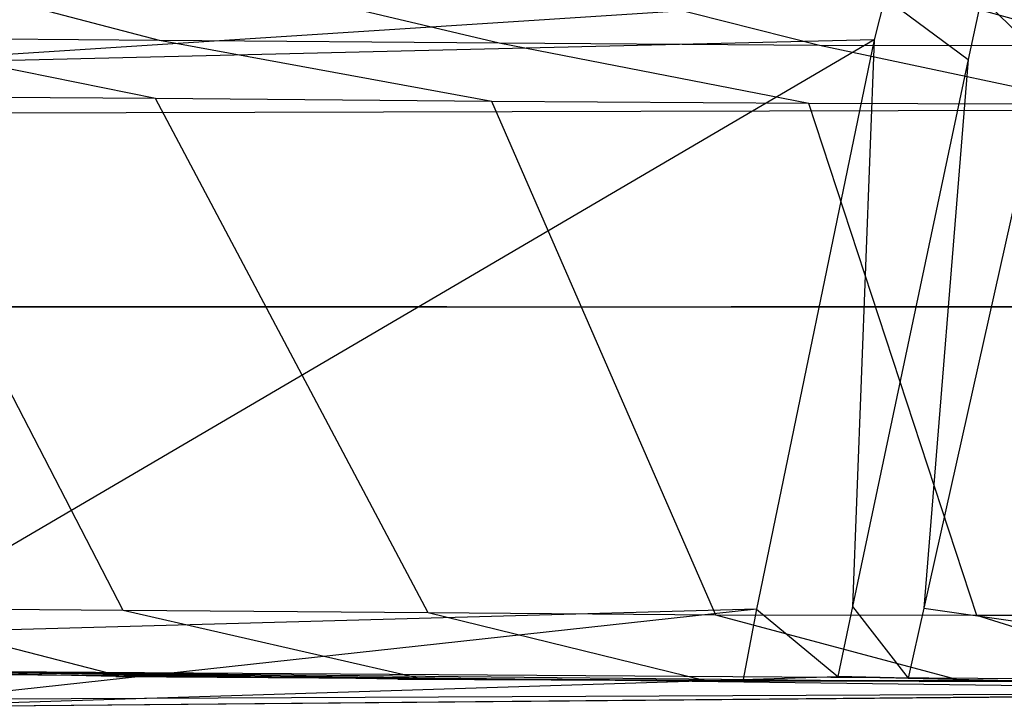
# Model space of a CAD drawing. Extents: x 0 to 1.29, y -0.45 to 0.
# Tile 27 of 37: x 1.10023 to 1.10622, y -0.45143 to -0.44725. Entities that reach past the tile are written whole.
import ezdxf

# ---------------------------------------------------------------- set-up
doc = ezdxf.new("R2010")
doc.units = 0
for name, color, linetype in [('L13_FRONTUR_N_A69100__0___REPLA', 7, 'CONTINUOUS'), ('L14_GRIFFUR_N_A69100__1___REPLA', 7, 'CONTINUOUS'), ('L20_FRONTOR_N_A69100__0___REPLA', 7, 'CONTINUOUS'), ('L21_GRIFFOR_N_A69100__1___REPLA', 7, 'CONTINUOUS')]:
    doc.layers.add(name, color=color, linetype=linetype)

msp = doc.modelspace()

# ---------------------------------------------------------------- linework, layer by layer
at = {"layer": 'L13_FRONTUR_N_A69100__0___REPLA', "color": 8}
for points, invisible_edges in [([(1.283278, -0.431928, 0.002), (0.647033, -0.447345, 0.002), (0.647033, -0.431928, 0.002), (1.283278, -0.431928, 0.002)], 13), ([(0.647033, -0.447345, 0.002), (1.283278, -0.431928, 0.002), (1.283278, -0.447345, 0.002), (0.647033, -0.447345, 0.002)], 14), ([(1.283278, -0.447345, 0.002), (0.647033, -0.449, 0.002), (0.647033, -0.447345, 0.002), (1.283278, -0.447345, 0.002)], 13), ([(0.647033, -0.449, 0.002), (1.283278, -0.447345, 0.002), (1.283278, -0.449, 0.002), (0.647033, -0.449, 0.002)], 14), ([(1.283278, -0.449, 0.196585), (0.647033, -0.449, 0.00371), (1.283278, -0.449, 0.00371), (1.283278, -0.449, 0.196585)], 13), ([(0.647033, -0.449, 0.00371), (1.283278, -0.449, 0.196585), (1.100951, -0.449, 0.176192), (0.647033, -0.449, 0.00371)], 10), ([(0.647033, -0.449, 0.00371), (1.100951, -0.449, 0.176192), (1.099, -0.449, 0.176), (0.647033, -0.449, 0.00371)], 13), ([(1.283278, -0.449, 0.00371), (0.647033, -0.449, 0.002), (1.283278, -0.449, 0.002), (1.283278, -0.449, 0.00371)], 13), ([(0.647033, -0.449, 0.002), (1.283278, -0.449, 0.00371), (0.647033, -0.449, 0.00371), (0.647033, -0.449, 0.002)], 14), ([(1.100951, -0.449, 0.176192), (1.283278, -0.449, 0.196585), (1.102827, -0.449, 0.176761), (1.100951, -0.449, 0.176192)], 10), ([(1.102827, -0.449, 0.176761), (1.283278, -0.449, 0.196585), (1.104556, -0.449, 0.177685), (1.102827, -0.449, 0.176761)], 13), ([(1.104556, -0.449, 0.177685), (1.283278, -0.449, 0.196585), (1.106071, -0.449, 0.178929), (1.104556, -0.449, 0.177685)], 10), ([(1.106071, -0.449, 0.178929), (1.283278, -0.449, 0.196585), (1.107315, -0.449, 0.180444), (1.106071, -0.449, 0.178929)], 13)]:
    msp.add_3dface(points, dxfattribs=dict(at, invisible_edges=invisible_edges))
at = {"layer": 'L14_GRIFFUR_N_A69100__1___REPLA', "color": 254}
for points, invisible_edges in [([(1.099244, -0.4469, 0.172665), (1.10108, -0.44738, 0.173049), (1.099243, -0.447366, 0.172836), (1.099244, -0.4469, 0.172665)], 13), ([(1.10108, -0.44738, 0.173049), (1.099244, -0.4469, 0.172665), (1.101109, -0.446915, 0.172881), (1.10108, -0.44738, 0.173049)], 14), ([(1.101109, -0.446915, 0.172881), (1.103146, -0.447398, 0.173624), (1.10108, -0.44738, 0.173049), (1.101109, -0.446915, 0.172881)], 13), ([(1.103146, -0.447398, 0.173624), (1.101109, -0.446915, 0.172881), (1.103203, -0.446932, 0.173464), (1.103146, -0.447398, 0.173624)], 14), ([(1.103203, -0.446932, 0.173464), (1.105093, -0.447411, 0.174504), (1.103146, -0.447398, 0.173624), (1.103203, -0.446932, 0.173464)], 13), ([(1.105093, -0.447411, 0.174504), (1.103203, -0.446932, 0.173464), (1.105177, -0.446946, 0.174357), (1.105093, -0.447411, 0.174504)], 14), ([(1.105177, -0.446946, 0.174357), (1.106857, -0.447415, 0.175742), (1.105093, -0.447411, 0.174504), (1.105177, -0.446946, 0.174357)], 13), ([(1.106857, -0.447415, 0.175742), (1.105177, -0.446946, 0.174357), (1.106966, -0.44695, 0.175611), (1.106857, -0.447415, 0.175742)], 14), ([(1.099257, -0.447524, 0.199014), (1.105491, -0.44712, 0.199014), (1.099256, -0.44713, 0.199014), (1.099257, -0.447524, 0.199014)], 13), ([(1.105491, -0.44712, 0.199014), (1.099257, -0.447524, 0.199014), (1.105427, -0.447377, 0.199014), (1.105491, -0.44712, 0.199014)], 14), ([(1.105998, -0.447497, 0.199014), (1.105491, -0.44712, 0.199014), (1.105427, -0.447377, 0.199014), (1.105998, -0.447497, 0.199014)], 13), ([(1.105491, -0.44712, 0.199014), (1.105998, -0.447497, 0.199014), (1.106078, -0.447119, 0.199014), (1.105491, -0.44712, 0.199014)], 14), ([(1.106471, -0.447507, 0.199014), (1.106078, -0.447119, 0.199014), (1.105998, -0.447497, 0.199014), (1.106471, -0.447507, 0.199014)], 13), ([(1.106078, -0.447119, 0.199014), (1.106471, -0.447507, 0.199014), (1.106556, -0.44713, 0.199014), (1.106078, -0.447119, 0.199014)], 14), ([(1.099243, -0.447366, 0.172836), (1.101057, -0.447734, 0.173176), (1.099243, -0.44772, 0.172966), (1.099243, -0.447366, 0.172836)], 13), ([(1.101057, -0.447734, 0.173176), (1.099243, -0.447366, 0.172836), (1.10108, -0.44738, 0.173049), (1.101057, -0.447734, 0.173176)], 14), ([(1.099265, -0.450989, 0.199014), (1.105427, -0.447377, 0.199014), (1.099257, -0.447524, 0.199014), (1.099265, -0.450989, 0.199014)], 13), ([(1.105427, -0.447377, 0.199014), (1.099265, -0.450989, 0.199014), (1.104711, -0.450838, 0.199014), (1.105427, -0.447377, 0.199014)], 14), ([(1.10108, -0.44738, 0.173049), (1.103102, -0.447751, 0.173745), (1.101057, -0.447734, 0.173176), (1.10108, -0.44738, 0.173049)], 13), ([(1.103102, -0.447751, 0.173745), (1.10108, -0.44738, 0.173049), (1.103146, -0.447398, 0.173624), (1.103102, -0.447751, 0.173745)], 14), ([(1.103146, -0.447398, 0.173624), (1.105029, -0.447765, 0.174617), (1.103102, -0.447751, 0.173745), (1.103146, -0.447398, 0.173624)], 13), ([(1.105029, -0.447765, 0.174617), (1.103146, -0.447398, 0.173624), (1.105093, -0.447411, 0.174504), (1.105029, -0.447765, 0.174617)], 14), ([(1.105295, -0.450822, 0.199014), (1.105427, -0.447377, 0.199014), (1.104711, -0.450838, 0.199014), (1.105295, -0.450822, 0.199014)], 13), ([(1.105427, -0.447377, 0.199014), (1.105295, -0.450822, 0.199014), (1.105998, -0.447497, 0.199014), (1.105427, -0.447377, 0.199014)], 14), ([(1.105093, -0.447411, 0.174504), (1.106775, -0.447769, 0.175841), (1.105029, -0.447765, 0.174617), (1.105093, -0.447411, 0.174504)], 13), ([(1.106775, -0.447769, 0.175841), (1.105093, -0.447411, 0.174504), (1.106857, -0.447415, 0.175742), (1.106775, -0.447769, 0.175841)], 14), ([(1.105728, -0.450832, 0.199014), (1.105998, -0.447497, 0.199014), (1.105295, -0.450822, 0.199014), (1.105728, -0.450832, 0.199014)], 13), ([(1.105998, -0.447497, 0.199014), (1.105728, -0.450832, 0.199014), (1.106471, -0.447507, 0.199014), (1.105998, -0.447497, 0.199014)], 14), ([(1.109461, -0.450916, 0.199014), (1.106471, -0.447507, 0.199014), (1.105728, -0.450832, 0.199014), (1.109461, -0.450916, 0.199014)], 13), ([(1.099243, -0.44772, 0.172966), (1.100859, -0.450846, 0.174297), (1.099241, -0.450834, 0.174109), (1.099243, -0.44772, 0.172966)], 13), ([(1.100859, -0.450846, 0.174297), (1.099243, -0.44772, 0.172966), (1.101057, -0.447734, 0.173176), (1.100859, -0.450846, 0.174297)], 14), ([(1.101057, -0.447734, 0.173176), (1.102715, -0.450861, 0.174813), (1.100859, -0.450846, 0.174297), (1.101057, -0.447734, 0.173176)], 13), ([(1.102715, -0.450861, 0.174813), (1.101057, -0.447734, 0.173176), (1.103102, -0.447751, 0.173745), (1.102715, -0.450861, 0.174813)], 14), ([(1.103102, -0.447751, 0.173745), (1.104464, -0.450874, 0.175604), (1.102715, -0.450861, 0.174813), (1.103102, -0.447751, 0.173745)], 13), ([(1.104464, -0.450874, 0.175604), (1.103102, -0.447751, 0.173745), (1.105029, -0.447765, 0.174617), (1.104464, -0.450874, 0.175604)], 14), ([(1.105029, -0.447765, 0.174617), (1.10605, -0.450877, 0.176716), (1.104464, -0.450874, 0.175604), (1.105029, -0.447765, 0.174617)], 13), ([(1.10605, -0.450877, 0.176716), (1.105029, -0.447765, 0.174617), (1.106775, -0.447769, 0.175841), (1.10605, -0.450877, 0.176716)], 14), ([(1.106775, -0.447769, 0.175841), (1.107428, -0.450874, 0.178087), (1.10605, -0.450877, 0.176716), (1.106775, -0.447769, 0.175841)], 13), ([(1.099241, -0.450834, 0.174109), (1.100834, -0.451244, 0.17444), (1.099241, -0.451232, 0.174255), (1.099241, -0.450834, 0.174109)], 13), ([(1.100834, -0.451244, 0.17444), (1.099241, -0.450834, 0.174109), (1.100859, -0.450846, 0.174297), (1.100834, -0.451244, 0.17444)], 14), ([(1.099266, -0.451433, 0.199014), (1.104711, -0.450838, 0.199014), (1.099265, -0.450989, 0.199014), (1.099266, -0.451433, 0.199014)], 13), ([(1.104711, -0.450838, 0.199014), (1.099266, -0.451433, 0.199014), (1.104629, -0.451265, 0.199014), (1.104711, -0.450838, 0.199014)], 14), ([(1.100859, -0.450846, 0.174297), (1.102666, -0.45126, 0.17495), (1.100834, -0.451244, 0.17444), (1.100859, -0.450846, 0.174297)], 13), ([(1.102666, -0.45126, 0.17495), (1.100859, -0.450846, 0.174297), (1.102715, -0.450861, 0.174813), (1.102666, -0.45126, 0.17495)], 14), ([(1.102715, -0.450861, 0.174813), (1.104392, -0.451272, 0.175731), (1.102666, -0.45126, 0.17495), (1.102715, -0.450861, 0.174813)], 13), ([(1.104392, -0.451272, 0.175731), (1.102715, -0.450861, 0.174813), (1.104464, -0.450874, 0.175604), (1.104392, -0.451272, 0.175731)], 14), ([(1.104464, -0.450874, 0.175604), (1.105957, -0.451275, 0.176828), (1.104392, -0.451272, 0.175731), (1.104464, -0.450874, 0.175604)], 13), ([(1.105957, -0.451275, 0.176828), (1.104464, -0.450874, 0.175604), (1.10605, -0.450877, 0.176716), (1.105957, -0.451275, 0.176828)], 14), ([(1.105205, -0.451247, 0.199014), (1.104711, -0.450838, 0.199014), (1.104629, -0.451265, 0.199014), (1.105205, -0.451247, 0.199014)], 13), ([(1.104711, -0.450838, 0.199014), (1.105205, -0.451247, 0.199014), (1.105295, -0.450822, 0.199014), (1.104711, -0.450838, 0.199014)], 14), ([(1.105633, -0.451257, 0.199014), (1.105295, -0.450822, 0.199014), (1.105205, -0.451247, 0.199014), (1.105633, -0.451257, 0.199014)], 13), ([(1.105295, -0.450822, 0.199014), (1.105633, -0.451257, 0.199014), (1.105728, -0.450832, 0.199014), (1.105295, -0.450822, 0.199014)], 14), ([(1.109321, -0.451341, 0.199014), (1.105728, -0.450832, 0.199014), (1.105633, -0.451257, 0.199014), (1.109321, -0.451341, 0.199014)], 13), ([(1.105728, -0.450832, 0.199014), (1.109321, -0.451341, 0.199014), (1.109461, -0.450916, 0.199014), (1.105728, -0.450832, 0.199014)], 14), ([(1.10605, -0.450877, 0.176716), (1.107318, -0.451272, 0.178181), (1.105957, -0.451275, 0.176828), (1.10605, -0.450877, 0.176716)], 13), ([(1.107318, -0.451272, 0.178181), (1.10605, -0.450877, 0.176716), (1.107428, -0.450874, 0.178087), (1.107318, -0.451272, 0.178181)], 14), ([(1.10933, -0.451344, 0.198708), (1.099161, -0.451389, 0.177694), (1.099304, -0.451214, 0.174663), (1.10933, -0.451344, 0.198708)], 14), ([(1.099304, -0.451214, 0.174663), (1.099241, -0.451232, 0.174255), (1.100834, -0.451244, 0.17444), (1.099304, -0.451214, 0.174663)], 14), ([(1.100815, -0.451248, 0.174839), (1.099304, -0.451214, 0.174663), (1.100834, -0.451244, 0.17444), (1.100815, -0.451248, 0.174839)], 14), ([(1.10253, -0.451263, 0.175325), (1.099304, -0.451214, 0.174663), (1.100815, -0.451248, 0.174839), (1.10253, -0.451263, 0.175325)], 14), ([(1.1057, -0.451278, 0.177134), (1.099304, -0.451214, 0.174663), (1.10253, -0.451263, 0.175325), (1.1057, -0.451278, 0.177134)], 14), ([(1.108062, -0.451274, 0.17994), (1.099304, -0.451214, 0.174663), (1.1057, -0.451278, 0.177134), (1.108062, -0.451274, 0.17994)], 14), ([(1.10933, -0.451344, 0.198708), (1.099304, -0.451214, 0.174663), (1.108062, -0.451274, 0.17994), (1.10933, -0.451344, 0.198708)], 14), ([(1.105205, -0.451247, 0.199014), (1.099266, -0.451433, 0.199014), (1.10933, -0.451344, 0.198708), (1.105205, -0.451247, 0.199014)], 13), ([(1.099266, -0.451433, 0.199014), (1.105205, -0.451247, 0.199014), (1.104629, -0.451265, 0.199014), (1.099266, -0.451433, 0.199014)], 14), ([(1.102666, -0.45126, 0.17495), (1.100815, -0.451248, 0.174839), (1.100834, -0.451244, 0.17444), (1.102666, -0.45126, 0.17495)], 13), ([(1.100815, -0.451248, 0.174839), (1.102666, -0.45126, 0.17495), (1.10253, -0.451263, 0.175325), (1.100815, -0.451248, 0.174839)], 14), ([(1.104392, -0.451272, 0.175731), (1.10253, -0.451263, 0.175325), (1.102666, -0.45126, 0.17495), (1.104392, -0.451272, 0.175731)], 13), ([(1.10253, -0.451263, 0.175325), (1.104392, -0.451272, 0.175731), (1.104194, -0.451275, 0.176078), (1.10253, -0.451263, 0.175325)], 14), ([(1.1057, -0.451278, 0.177134), (1.10253, -0.451263, 0.175325), (1.104194, -0.451275, 0.176078), (1.1057, -0.451278, 0.177134)], 14), ([(1.105957, -0.451275, 0.176828), (1.104194, -0.451275, 0.176078), (1.104392, -0.451272, 0.175731), (1.105957, -0.451275, 0.176828)], 13), ([(1.104194, -0.451275, 0.176078), (1.105957, -0.451275, 0.176828), (1.1057, -0.451278, 0.177134), (1.104194, -0.451275, 0.176078)], 14), ([(1.10933, -0.451344, 0.198708), (1.105633, -0.451257, 0.199014), (1.105205, -0.451247, 0.199014), (1.10933, -0.451344, 0.198708)], 13), ([(1.105633, -0.451257, 0.199014), (1.10933, -0.451344, 0.198708), (1.109321, -0.451341, 0.199014), (1.105633, -0.451257, 0.199014)], 14), ([(1.107318, -0.451272, 0.178181), (1.1057, -0.451278, 0.177134), (1.105957, -0.451275, 0.176828), (1.107318, -0.451272, 0.178181)], 13), ([(1.1057, -0.451278, 0.177134), (1.107318, -0.451272, 0.178181), (1.107012, -0.451275, 0.178438), (1.1057, -0.451278, 0.177134)], 14), ([(1.108062, -0.451274, 0.17994), (1.1057, -0.451278, 0.177134), (1.107012, -0.451275, 0.178438), (1.108062, -0.451274, 0.17994)], 14), ([(1.10933, -0.451344, 0.198708), (1.09927, -0.451435, 0.198677), (1.099161, -0.451389, 0.177694), (1.10933, -0.451344, 0.198708)], 14), ([(1.099266, -0.451433, 0.199014), (1.09927, -0.451435, 0.198677), (1.10933, -0.451344, 0.198708), (1.099266, -0.451433, 0.199014)], 14)]:
    msp.add_3dface(points, dxfattribs=dict(at, invisible_edges=invisible_edges))
at = {"layer": 'L20_FRONTOR_N_A69100__0___REPLA', "color": 8}
for points, invisible_edges in [([(1.283278, -0.431928, 0.202), (0.647033, -0.447345, 0.202), (0.647033, -0.431928, 0.202), (1.283278, -0.431928, 0.202)], 13), ([(0.647033, -0.447345, 0.202), (1.283278, -0.431928, 0.202), (1.283278, -0.447345, 0.202), (0.647033, -0.447345, 0.202)], 14), ([(1.283278, -0.447345, 0.202), (0.647033, -0.449, 0.202), (0.647033, -0.447345, 0.202), (1.283278, -0.447345, 0.202)], 13), ([(0.647033, -0.449, 0.202), (1.283278, -0.447345, 0.202), (1.283278, -0.449, 0.202), (0.647033, -0.449, 0.202)], 14), ([(1.283278, -0.449, 0.396586), (0.647033, -0.449, 0.20371), (1.283278, -0.449, 0.20371), (1.283278, -0.449, 0.396586)], 13), ([(0.647033, -0.449, 0.20371), (1.283278, -0.449, 0.396586), (1.100951, -0.449, 0.376192), (0.647033, -0.449, 0.20371)], 10), ([(0.647033, -0.449, 0.20371), (1.100951, -0.449, 0.376192), (1.099, -0.449, 0.376), (0.647033, -0.449, 0.20371)], 13), ([(1.283278, -0.449, 0.20371), (0.647033, -0.449, 0.202), (1.283278, -0.449, 0.202), (1.283278, -0.449, 0.20371)], 13), ([(0.647033, -0.449, 0.202), (1.283278, -0.449, 0.20371), (0.647033, -0.449, 0.20371), (0.647033, -0.449, 0.202)], 14), ([(1.100951, -0.449, 0.376192), (1.283278, -0.449, 0.396586), (1.102827, -0.449, 0.376761), (1.100951, -0.449, 0.376192)], 10), ([(1.102827, -0.449, 0.376761), (1.283278, -0.449, 0.396586), (1.104556, -0.449, 0.377685), (1.102827, -0.449, 0.376761)], 13), ([(1.104556, -0.449, 0.377685), (1.283278, -0.449, 0.396586), (1.106071, -0.449, 0.378929), (1.104556, -0.449, 0.377685)], 10), ([(1.106071, -0.449, 0.378929), (1.283278, -0.449, 0.396586), (1.107315, -0.449, 0.380444), (1.106071, -0.449, 0.378929)], 13)]:
    msp.add_3dface(points, dxfattribs=dict(at, invisible_edges=invisible_edges))
at = {"layer": 'L21_GRIFFOR_N_A69100__1___REPLA', "color": 254}
for points, invisible_edges in [([(1.099244, -0.4469, 0.372665), (1.10108, -0.44738, 0.373049), (1.099243, -0.447366, 0.372836), (1.099244, -0.4469, 0.372665)], 13), ([(1.10108, -0.44738, 0.373049), (1.099244, -0.4469, 0.372665), (1.101109, -0.446915, 0.372881), (1.10108, -0.44738, 0.373049)], 14), ([(1.101109, -0.446915, 0.372881), (1.103146, -0.447398, 0.373624), (1.10108, -0.44738, 0.373049), (1.101109, -0.446915, 0.372881)], 13), ([(1.103146, -0.447398, 0.373624), (1.101109, -0.446915, 0.372881), (1.103203, -0.446932, 0.373464), (1.103146, -0.447398, 0.373624)], 14), ([(1.103203, -0.446932, 0.373464), (1.105093, -0.447411, 0.374504), (1.103146, -0.447398, 0.373624), (1.103203, -0.446932, 0.373464)], 13), ([(1.105093, -0.447411, 0.374504), (1.103203, -0.446932, 0.373464), (1.105177, -0.446946, 0.374357), (1.105093, -0.447411, 0.374504)], 14), ([(1.105177, -0.446946, 0.374357), (1.106857, -0.447415, 0.375742), (1.105093, -0.447411, 0.374504), (1.105177, -0.446946, 0.374357)], 13), ([(1.106857, -0.447415, 0.375742), (1.105177, -0.446946, 0.374357), (1.106966, -0.44695, 0.375611), (1.106857, -0.447415, 0.375742)], 14), ([(1.099257, -0.447524, 0.399014), (1.105491, -0.44712, 0.399014), (1.099256, -0.44713, 0.399014), (1.099257, -0.447524, 0.399014)], 13), ([(1.105491, -0.44712, 0.399014), (1.099257, -0.447524, 0.399014), (1.105427, -0.447377, 0.399014), (1.105491, -0.44712, 0.399014)], 14), ([(1.105998, -0.447497, 0.399014), (1.105491, -0.44712, 0.399014), (1.105427, -0.447377, 0.399014), (1.105998, -0.447497, 0.399014)], 13), ([(1.105491, -0.44712, 0.399014), (1.105998, -0.447497, 0.399014), (1.106078, -0.447119, 0.399014), (1.105491, -0.44712, 0.399014)], 14), ([(1.106471, -0.447507, 0.399014), (1.106078, -0.447119, 0.399014), (1.105998, -0.447497, 0.399014), (1.106471, -0.447507, 0.399014)], 13), ([(1.106078, -0.447119, 0.399014), (1.106471, -0.447507, 0.399014), (1.106556, -0.44713, 0.399014), (1.106078, -0.447119, 0.399014)], 14), ([(1.099243, -0.447366, 0.372836), (1.101057, -0.447734, 0.373176), (1.099243, -0.44772, 0.372966), (1.099243, -0.447366, 0.372836)], 13), ([(1.101057, -0.447734, 0.373176), (1.099243, -0.447366, 0.372836), (1.10108, -0.44738, 0.373049), (1.101057, -0.447734, 0.373176)], 14), ([(1.099265, -0.450989, 0.399014), (1.105427, -0.447377, 0.399014), (1.099257, -0.447524, 0.399014), (1.099265, -0.450989, 0.399014)], 13), ([(1.105427, -0.447377, 0.399014), (1.099265, -0.450989, 0.399014), (1.104711, -0.450838, 0.399014), (1.105427, -0.447377, 0.399014)], 14), ([(1.10108, -0.44738, 0.373049), (1.103102, -0.447751, 0.373745), (1.101057, -0.447734, 0.373176), (1.10108, -0.44738, 0.373049)], 13), ([(1.103102, -0.447751, 0.373745), (1.10108, -0.44738, 0.373049), (1.103146, -0.447398, 0.373624), (1.103102, -0.447751, 0.373745)], 14), ([(1.103146, -0.447398, 0.373624), (1.105029, -0.447765, 0.374617), (1.103102, -0.447751, 0.373745), (1.103146, -0.447398, 0.373624)], 13), ([(1.105029, -0.447765, 0.374617), (1.103146, -0.447398, 0.373624), (1.105093, -0.447411, 0.374504), (1.105029, -0.447765, 0.374617)], 14), ([(1.105295, -0.450822, 0.399014), (1.105427, -0.447377, 0.399014), (1.104711, -0.450838, 0.399014), (1.105295, -0.450822, 0.399014)], 13), ([(1.105427, -0.447377, 0.399014), (1.105295, -0.450822, 0.399014), (1.105998, -0.447497, 0.399014), (1.105427, -0.447377, 0.399014)], 14), ([(1.105093, -0.447411, 0.374504), (1.106775, -0.447769, 0.375841), (1.105029, -0.447765, 0.374617), (1.105093, -0.447411, 0.374504)], 13), ([(1.106775, -0.447769, 0.375841), (1.105093, -0.447411, 0.374504), (1.106857, -0.447415, 0.375742), (1.106775, -0.447769, 0.375841)], 14), ([(1.105728, -0.450832, 0.399014), (1.105998, -0.447497, 0.399014), (1.105295, -0.450822, 0.399014), (1.105728, -0.450832, 0.399014)], 13), ([(1.105998, -0.447497, 0.399014), (1.105728, -0.450832, 0.399014), (1.106471, -0.447507, 0.399014), (1.105998, -0.447497, 0.399014)], 14), ([(1.109461, -0.450916, 0.399014), (1.106471, -0.447507, 0.399014), (1.105728, -0.450832, 0.399014), (1.109461, -0.450916, 0.399014)], 13), ([(1.099243, -0.44772, 0.372966), (1.100859, -0.450846, 0.374297), (1.099241, -0.450834, 0.374109), (1.099243, -0.44772, 0.372966)], 13), ([(1.100859, -0.450846, 0.374297), (1.099243, -0.44772, 0.372966), (1.101057, -0.447734, 0.373176), (1.100859, -0.450846, 0.374297)], 14), ([(1.101057, -0.447734, 0.373176), (1.102715, -0.450861, 0.374813), (1.100859, -0.450846, 0.374297), (1.101057, -0.447734, 0.373176)], 13), ([(1.102715, -0.450861, 0.374813), (1.101057, -0.447734, 0.373176), (1.103102, -0.447751, 0.373745), (1.102715, -0.450861, 0.374813)], 14), ([(1.103102, -0.447751, 0.373745), (1.104464, -0.450874, 0.375604), (1.102715, -0.450861, 0.374813), (1.103102, -0.447751, 0.373745)], 13), ([(1.104464, -0.450874, 0.375604), (1.103102, -0.447751, 0.373745), (1.105029, -0.447765, 0.374617), (1.104464, -0.450874, 0.375604)], 14), ([(1.105029, -0.447765, 0.374617), (1.10605, -0.450877, 0.376716), (1.104464, -0.450874, 0.375604), (1.105029, -0.447765, 0.374617)], 13), ([(1.10605, -0.450877, 0.376716), (1.105029, -0.447765, 0.374617), (1.106775, -0.447769, 0.375841), (1.10605, -0.450877, 0.376716)], 14), ([(1.106775, -0.447769, 0.375841), (1.107428, -0.450874, 0.378087), (1.10605, -0.450877, 0.376716), (1.106775, -0.447769, 0.375841)], 13), ([(1.099241, -0.450834, 0.374109), (1.100834, -0.451244, 0.37444), (1.099241, -0.451232, 0.374255), (1.099241, -0.450834, 0.374109)], 13), ([(1.100834, -0.451244, 0.37444), (1.099241, -0.450834, 0.374109), (1.100859, -0.450846, 0.374297), (1.100834, -0.451244, 0.37444)], 14), ([(1.099266, -0.451433, 0.399014), (1.104711, -0.450838, 0.399014), (1.099265, -0.450989, 0.399014), (1.099266, -0.451433, 0.399014)], 13), ([(1.104711, -0.450838, 0.399014), (1.099266, -0.451433, 0.399014), (1.104629, -0.451265, 0.399014), (1.104711, -0.450838, 0.399014)], 14), ([(1.100859, -0.450846, 0.374297), (1.102666, -0.45126, 0.37495), (1.100834, -0.451244, 0.37444), (1.100859, -0.450846, 0.374297)], 13), ([(1.102666, -0.45126, 0.37495), (1.100859, -0.450846, 0.374297), (1.102715, -0.450861, 0.374813), (1.102666, -0.45126, 0.37495)], 14), ([(1.102715, -0.450861, 0.374813), (1.104392, -0.451272, 0.375731), (1.102666, -0.45126, 0.37495), (1.102715, -0.450861, 0.374813)], 13), ([(1.104392, -0.451272, 0.375731), (1.102715, -0.450861, 0.374813), (1.104464, -0.450874, 0.375604), (1.104392, -0.451272, 0.375731)], 14), ([(1.104464, -0.450874, 0.375604), (1.105957, -0.451275, 0.376828), (1.104392, -0.451272, 0.375731), (1.104464, -0.450874, 0.375604)], 13), ([(1.105957, -0.451275, 0.376828), (1.104464, -0.450874, 0.375604), (1.10605, -0.450877, 0.376716), (1.105957, -0.451275, 0.376828)], 14), ([(1.105205, -0.451247, 0.399014), (1.104711, -0.450838, 0.399014), (1.104629, -0.451265, 0.399014), (1.105205, -0.451247, 0.399014)], 13), ([(1.104711, -0.450838, 0.399014), (1.105205, -0.451247, 0.399014), (1.105295, -0.450822, 0.399014), (1.104711, -0.450838, 0.399014)], 14), ([(1.105633, -0.451257, 0.399014), (1.105295, -0.450822, 0.399014), (1.105205, -0.451247, 0.399014), (1.105633, -0.451257, 0.399014)], 13), ([(1.105295, -0.450822, 0.399014), (1.105633, -0.451257, 0.399014), (1.105728, -0.450832, 0.399014), (1.105295, -0.450822, 0.399014)], 14), ([(1.109321, -0.451341, 0.399014), (1.105728, -0.450832, 0.399014), (1.105633, -0.451257, 0.399014), (1.109321, -0.451341, 0.399014)], 13), ([(1.105728, -0.450832, 0.399014), (1.109321, -0.451341, 0.399014), (1.109461, -0.450916, 0.399014), (1.105728, -0.450832, 0.399014)], 14), ([(1.10605, -0.450877, 0.376716), (1.107318, -0.451272, 0.378181), (1.105957, -0.451275, 0.376828), (1.10605, -0.450877, 0.376716)], 13), ([(1.107318, -0.451272, 0.378181), (1.10605, -0.450877, 0.376716), (1.107428, -0.450874, 0.378087), (1.107318, -0.451272, 0.378181)], 14), ([(1.10933, -0.451344, 0.398708), (1.099161, -0.451389, 0.377694), (1.099304, -0.451214, 0.374663), (1.10933, -0.451344, 0.398708)], 14), ([(1.099304, -0.451214, 0.374663), (1.099241, -0.451232, 0.374255), (1.100834, -0.451244, 0.37444), (1.099304, -0.451214, 0.374663)], 14), ([(1.100815, -0.451248, 0.374839), (1.099304, -0.451214, 0.374663), (1.100834, -0.451244, 0.37444), (1.100815, -0.451248, 0.374839)], 14), ([(1.10253, -0.451263, 0.375325), (1.099304, -0.451214, 0.374663), (1.100815, -0.451248, 0.374839), (1.10253, -0.451263, 0.375325)], 14), ([(1.1057, -0.451278, 0.377134), (1.099304, -0.451214, 0.374663), (1.10253, -0.451263, 0.375325), (1.1057, -0.451278, 0.377134)], 14), ([(1.108062, -0.451274, 0.37994), (1.099304, -0.451214, 0.374663), (1.1057, -0.451278, 0.377134), (1.108062, -0.451274, 0.37994)], 14), ([(1.10933, -0.451344, 0.398708), (1.099304, -0.451214, 0.374663), (1.108062, -0.451274, 0.37994), (1.10933, -0.451344, 0.398708)], 14), ([(1.105205, -0.451247, 0.399014), (1.099266, -0.451433, 0.399014), (1.10933, -0.451344, 0.398708), (1.105205, -0.451247, 0.399014)], 13), ([(1.099266, -0.451433, 0.399014), (1.105205, -0.451247, 0.399014), (1.104629, -0.451265, 0.399014), (1.099266, -0.451433, 0.399014)], 14), ([(1.102666, -0.45126, 0.37495), (1.100815, -0.451248, 0.374839), (1.100834, -0.451244, 0.37444), (1.102666, -0.45126, 0.37495)], 13), ([(1.100815, -0.451248, 0.374839), (1.102666, -0.45126, 0.37495), (1.10253, -0.451263, 0.375325), (1.100815, -0.451248, 0.374839)], 14), ([(1.104392, -0.451272, 0.375731), (1.10253, -0.451263, 0.375325), (1.102666, -0.45126, 0.37495), (1.104392, -0.451272, 0.375731)], 13), ([(1.10253, -0.451263, 0.375325), (1.104392, -0.451272, 0.375731), (1.104194, -0.451275, 0.376078), (1.10253, -0.451263, 0.375325)], 14), ([(1.1057, -0.451278, 0.377134), (1.10253, -0.451263, 0.375325), (1.104194, -0.451275, 0.376078), (1.1057, -0.451278, 0.377134)], 14), ([(1.105957, -0.451275, 0.376828), (1.104194, -0.451275, 0.376078), (1.104392, -0.451272, 0.375731), (1.105957, -0.451275, 0.376828)], 13), ([(1.104194, -0.451275, 0.376078), (1.105957, -0.451275, 0.376828), (1.1057, -0.451278, 0.377134), (1.104194, -0.451275, 0.376078)], 14), ([(1.109321, -0.451341, 0.399014), (1.105205, -0.451247, 0.399014), (1.10933, -0.451344, 0.398708), (1.109321, -0.451341, 0.399014)], 13), ([(1.105205, -0.451247, 0.399014), (1.109321, -0.451341, 0.399014), (1.105633, -0.451257, 0.399014), (1.105205, -0.451247, 0.399014)], 14), ([(1.107318, -0.451272, 0.378181), (1.1057, -0.451278, 0.377134), (1.105957, -0.451275, 0.376828), (1.107318, -0.451272, 0.378181)], 13), ([(1.1057, -0.451278, 0.377134), (1.107318, -0.451272, 0.378181), (1.107012, -0.451275, 0.378438), (1.1057, -0.451278, 0.377134)], 14), ([(1.108062, -0.451274, 0.37994), (1.1057, -0.451278, 0.377134), (1.107012, -0.451275, 0.378438), (1.108062, -0.451274, 0.37994)], 14), ([(1.10933, -0.451344, 0.398708), (1.09927, -0.451435, 0.398677), (1.099161, -0.451389, 0.377694), (1.10933, -0.451344, 0.398708)], 14), ([(1.099266, -0.451433, 0.399014), (1.09927, -0.451435, 0.398677), (1.10933, -0.451344, 0.398708), (1.099266, -0.451433, 0.399014)], 14)]:
    msp.add_3dface(points, dxfattribs=dict(at, invisible_edges=invisible_edges))

doc.saveas('drawing.dxf')
